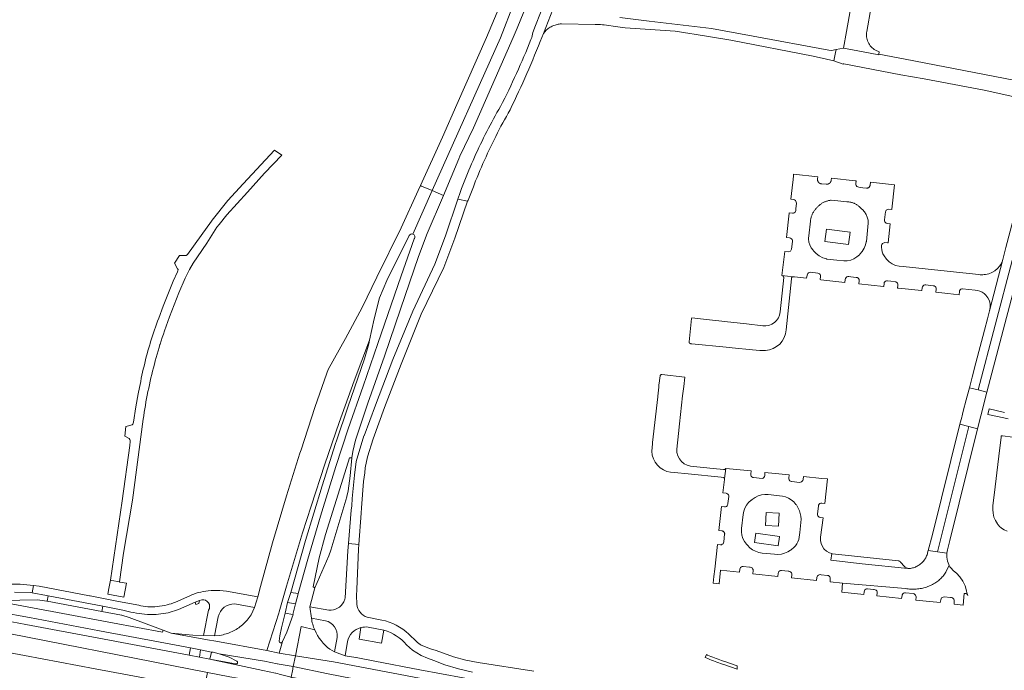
# Model space of a CAD drawing. Extents: x 152825 to 164088, y 457113 to 463005.
# Tile 129 of 256: x 156917 to 157233, y 460547 to 460756. Entities that reach past the tile are written whole.
import ezdxf

# ---------------------------------------------------------------- set-up
doc = ezdxf.new("R2010")
doc.units = 0
doc.header["$LTSCALE"] = 0.5
for name, color, linetype, lineweight in [('B-PV-VH-GESLOTENVERHARDING_ASFALT-GV', 251, 'CONTINUOUS', 18), ('B-PV-VH-GESLOTENVERHARDING_BETON-GV', 251, 'CONTINUOUS', 18), ('B-PV-VH-GESLOTENVERHARDING_KUNSTSTOF-GV', 251, 'CONTINUOUS', 18), ('B-PV-VH-HALFVERHARDING_GRASBETONSTEEN-GV', 251, 'CONTINUOUS', 18), ('B-PV-VH-HALFVERHARDING_GRAVEL-GV', 251, 'CONTINUOUS', 18), ('B-PV-VH-ONVERHARD-GV', 251, 'CONTINUOUS', 18), ('B-PV-VH-ONVERHARD_ZAND-GV', 251, 'CONTINUOUS', 18), ('B-PV-VH-OPENVERHARDING_BETONSTRAATSTEEN-GV', 251, 'CONTINUOUS', 18), ('B-PV-VH-OPENVERHARDING_STRAATBAKSTEEN-GV', 251, 'CONTINUOUS', 18)]:
    doc.layers.add(name, color=color, linetype=linetype, lineweight=lineweight)

msp = doc.modelspace()

# ---------------------------------------------------------------- linework, layer by layer
at = {"layer": 'B-PV-VH-GESLOTENVERHARDING_ASFALT-GV', "flags": 128}
for points in [[(157057.098, 460728.5), (157052.559, 460718.025), (157045.451, 460702.466), (157045.775, 460702.293), (157049.208, 460700.818), (157071.184, 460749.977), (157075.558, 460761.247), (157087.512, 460789.665), (157099.094, 460818.237), (157110.301, 460846.958), (157121.132, 460875.823), (157126.827, 460891.915), (157132.394, 460908.052), (157137.833, 460924.232), (157143.144, 460940.455), (157139.354, 460941.39), (157127.092, 460904.335), (157113.317, 460865.736), (157103.648, 460840.367), (157094.408, 460816.751), (157086.235, 460796.868), (157080.139, 460782.178), (157066.657, 460750)], [(157224.781, 460636.716), (157246.663, 460719.94), (157243.798, 460720.529), (157233.687, 460682.513), (157232.715, 460678.665), (157228.471, 460662.194), (157227.762, 460659.585), (157227.381, 460657.977), (157227.275, 460657.578), (157224.049, 460645.407), (157222.86, 460640.891), (157221.955, 460637.453)], [(157246.663, 460719.94), (157224.781, 460636.716), (157227.606, 460635.979), (157249.528, 460719.352)], [(156948.64, 460574.995), (156949.911, 460584.286), (156952.77, 460601.34), (156956.25, 460627.33), (156956.416, 460628.444), (156956.589, 460629.556), (156956.771, 460630.667), (156956.96, 460631.777), (156957.157, 460632.886), (156957.362, 460633.993), (156957.575, 460635.098), (156957.796, 460636.203), (156958.024, 460637.305), (156958.261, 460638.406), (156958.505, 460639.505), (156958.757, 460640.602), (156959.017, 460641.698), (156959.284, 460642.791), (156959.56, 460643.883), (156959.843, 460644.973), (156960.134, 460646.06), (156960.432, 460647.146), (156960.739, 460648.23), (156961.053, 460649.311), (156961.374, 460650.39), (156961.661, 460651.331), (156961.704, 460651.466), (156962.041, 460652.541), (156962.385, 460653.613), (156962.737, 460654.682), (156963.097, 460655.749), (156964.715, 460660.251), (156967.718, 460667.981), (156969.769, 460672.716), (156971.103, 460675.405), (156972.285, 460677.441), (156973.701, 460679.561), (156976.74, 460683.953), (156979.979, 460689.09), (156980.644, 460689.92), (156983.149, 460693.047), (156989.791, 460700.329), (156995.232, 460706.368), (157000.853, 460712.169), (156998.522, 460713.867), (156988.37, 460703.027), (156983.485, 460697.617), (156978.386, 460691.279), (156978.197, 460691.013), (156974.872, 460686.343), (156970.458, 460680.252), (156970.075, 460679.98), (156967.906, 460679.93), (156966.345, 460677.452), (156967.341, 460675.697), (156967.459, 460675.411), (156967.425, 460675.011), (156967.27, 460674.651), (156965.88, 460671.68), (156962.672, 460663.658), (156961.261, 460659.801), (156960.909, 460658.857), (156960.563, 460657.911), (156960.226, 460656.962), (156959.895, 460656.011), (156959.573, 460655.057), (156959.258, 460654.1), (156958.95, 460653.141), (156958.651, 460652.18), (156958.503, 460651.693), (156958.359, 460651.216), (156958.074, 460650.25), (156957.797, 460649.281), (156957.528, 460648.311), (156957.267, 460647.338), (156957.013, 460646.364), (156956.767, 460645.387), (156956.529, 460644.408), (156956.299, 460643.428), (156956.076, 460642.446), (156955.862, 460641.462), (156955.655, 460640.476), (156955.456, 460639.489), (156955.264, 460638.5), (156955.081, 460637.51), (156954.668, 460635.511), (156953.862, 460631.313), (156953.136, 460626.408), (156953.076, 460626.062), (156952.972, 460625.776), (156952.683, 460625.554), (156950.71, 460624.94), (156950.348, 460621.923), (156951.724, 460621.091), (156951.934, 460620.845), (156952.068, 460620.524), (156952.122, 460620.141), (156951.961, 460618.904), (156949.479, 460601.091), (156945.719, 460575.558), (156946.177, 460575.47)], [(157026.345, 460597.086), (157026.477, 460598.795), (157027.139, 460607.35), (157027.485, 460610.047), (157027.623, 460611.722), (157028.339, 460615.192), (157030.23, 460620.979), (157030.254, 460621.053), (157033.882, 460631.085), (157039.256, 460645.063), (157045.699, 460661.05), (157052.904, 460676.078), (157056.463, 460685.472), (157060.584, 460697.367), (157057.485, 460698.09), (157053.476, 460686.323), (157050.043, 460677.134), (157042.931, 460662.106), (157036.529, 460646.505), (157030.979, 460631.816), (157027.268, 460621.974), (157027.263, 460621.96), (157024.769, 460613.764), (157024.173, 460609.348), (157023.448, 460601.819), (157023.323, 460599.507), (157023.133, 460598.079), (157022.276, 460587.315), (157025.647, 460587.08)], [(157183.564, 460687.505), (157175.991, 460688.458), (157175.462, 460684.421), (157183.045, 460683.455)], [(157224.781, 460636.716), (157221.955, 460637.453), (157220.733, 460632.814), (157220.594, 460632.285), (157220.316, 460631.23), (157220.161, 460630.642), (157219.859, 460629.492), (157219.58, 460628.429), (157219.475, 460628.009), (157218.916, 460625.769), (157221.765, 460625.016), (157224.592, 460624.268), (157225.621, 460628.429), (157227.606, 460635.979)], [(156849.031, 460569.954), (156848.985, 460569.591), (156850.27, 460569.215), (156856.178, 460567.486), (156874.844, 460562.021), (156888.182, 460558.138), (156899.188, 460554.938), (156918.044, 460551.379), (156940.794, 460547.105), (156968.954, 460541.773), (156969.046, 460541.756), (156972.286, 460541.157), (156975.7, 460539.971), (156976.281, 460542.703), (156976.966, 460545.926), (156901.464, 460560.68), (156883.733, 460563.184), (156863.173, 460567.329), (156861.72, 460567.599), (156852.513, 460569.308)], [(157002.674, 460568.42), (157001.93, 460564.938), (157004.384, 460564.547), (157005.262, 460567.925)], [(156974.687, 460553.19), (156974.324, 460550.842), (156977.688, 460550.174), (156978.197, 460552.476)], [(157017.5, 460549.3), (157005.194, 460551.228), (157004.535, 460547.849), (157015.744, 460545.483), (157023.419, 460543.991), (157056.357, 460538.021), (157097.691, 460530.258), (157098.169, 460533.99)], [(157097.524, 460528.952), (157097.634, 460529.815), (157097.691, 460530.258), (157056.357, 460538.021), (157023.419, 460543.991), (157015.744, 460545.483), (157004.535, 460547.849), (157004.419, 460547.253), (157004.356, 460546.932), (157003.855, 460544.36), (157007.63, 460543.619), (157015.983, 460542.078), (157019.508, 460541.457), (157022.887, 460540.843), (157033.763, 460538.782), (157048.273, 460536.049), (157061.504, 460533.597), (157077.729, 460530.596), (157092.936, 460527.821), (157094.503, 460527.623), (157097.123, 460527.372), (157097.318, 460527.361)]]:
    msp.add_lwpolyline(points, close=True, dxfattribs=at)
for points in [[(157075.558, 460761.247), (157071.184, 460749.977), (157049.208, 460700.818), (157052.802, 460699.275), (157057.751, 460711), (157058.136, 460711.893), (157062.469, 460720.948), (157075.225, 460750), (157076.479, 460753.072), (157087.982, 460781.25)], [(157085.584, 460762.001), (157082.439, 460753.897), (157081.555, 460751.62), (157081.224, 460750), (157080.965, 460749.356), (157080.408, 460747.988), (157079.844, 460746.624), (157079.273, 460745.262), (157078.694, 460743.903), (157078.108, 460742.547), (157077.514, 460741.195), (157076.914, 460739.846), (157076.306, 460738.5), (157075.69, 460737.158), (157075.067, 460735.819), (157074.438, 460734.483), (157073.8, 460733.15), (157073.156, 460731.821), (157072.505, 460730.496), (157071.846, 460729.174), (157071.18, 460727.856), (157070.604, 460726.865), (157070.034, 460725.871), (157069.472, 460724.872), (157068.917, 460723.87), (157068.368, 460722.864), (157067.827, 460721.854), (157067.293, 460720.84), (157066.766, 460719.823), (157066.246, 460718.801), (157065.733, 460717.777), (157065.227, 460716.748), (157064.729, 460715.716), (157064.237, 460714.681), (157063.753, 460713.642), (157063.276, 460712.6), (157062.807, 460711.555), (157062.345, 460710.506), (157061.89, 460709.455), (157061.442, 460708.4), (157061.002, 460707.342), (157060.569, 460706.281), (157060.144, 460705.216), (157058.587, 460701.476), (157058.198, 460700.182), (157057.485, 460698.09), (157060.584, 460697.367), (157060.714, 460697.744), (157062.458, 460702.056), (157063.171, 460703.907), (157063.625, 460705.03), (157064.086, 460706.15), (157064.555, 460707.266), (157065.031, 460708.38), (157065.514, 460709.49), (157066.005, 460710.598), (157066.503, 460711.702), (157067.008, 460712.802), (157067.52, 460713.9), (157068.04, 460714.994), (157068.567, 460716.084), (157069.101, 460717.171), (157069.642, 460718.254), (157070.191, 460719.334), (157070.746, 460720.41), (157071.309, 460721.483), (157071.879, 460722.552), (157072.456, 460723.616), (157073.039, 460724.677), (157073.63, 460725.735), (157074.228, 460726.788), (157074.928, 460728.232), (157075.621, 460729.679), (157076.306, 460731.13), (157076.985, 460732.585), (157077.656, 460734.042), (157078.32, 460735.503), (157078.976, 460736.968), (157079.626, 460738.435), (157080.267, 460739.906), (157080.902, 460741.38), (157081.529, 460742.857), (157082.149, 460744.337), (157082.762, 460745.821), (157083.367, 460747.307), (157083.964, 460748.796), (157084.441, 460750), (157084.962, 460751.339), (157087.952, 460759.015)], [(157087.952, 460759.015), (157084.962, 460751.339), (157085.055, 460751.461), (157085.273, 460751.733), (157085.504, 460751.993), (157085.746, 460752.244), (157086, 460752.482), (157086.264, 460752.709), (157086.539, 460752.923), (157086.823, 460753.125), (157087.116, 460753.313), (157087.417, 460753.488), (157087.726, 460753.649), (157088.042, 460753.795), (157088.365, 460753.927), (157088.693, 460754.044), (157089.026, 460754.145), (157089.364, 460754.231), (157089.705, 460754.302), (157090.049, 460754.357), (157090.395, 460754.396), (157090.743, 460754.42), (157101.58, 460754.231), (157102.168, 460754.217), (157102.755, 460754.196), (157103.343, 460754.167), (157103.93, 460754.129), (157104.516, 460754.084), (157108.856, 460753.502), (157111.208, 460753.185), (157127.349, 460752.03), (157132.033, 460751.293), (157133.42, 460751.074), (157145.219, 460749.217), (157171.725, 460744.021), (157176.021, 460743.06), (157178.381, 460742.548), (157178.932, 460745.205), (157179.143, 460746.219), (157177.567, 460745.907), (157176.702, 460746.009), (157152.458, 460750.496), (157139.026, 460752.907), (157119.02, 460755.287), (157109.51, 460756.444)], [(157042.955, 460686.83), (157049.208, 460700.818), (157045.775, 460702.293), (157045.451, 460702.466), (157044.72, 460700.865), (157039.209, 460688.819), (157031.376, 460672.966), (157026.626, 460663.223), (157021.279, 460653.311), (157015.758, 460643.262), (157015.313, 460642.159), (157011.485, 460631.077), (157007.008, 460617.447), (157006.676, 460616.436), (157002.321, 460602.735), (156997.876, 460587.596), (156993.948, 460573.573), (156993.177, 460570.182), (156992.087, 460566.837), (156990.98, 460564.434)], [(157052.802, 460699.275), (157049.208, 460700.818), (157042.955, 460686.83)], [(157010.359, 460563.341), (157009.831, 460566.99), (157011.462, 460573.169), (157010.895, 460573.444), (157012.885, 460582.783), (157014.913, 460590.282), (157018.925, 460603.233), (157022.614, 460614.862), (157023.312, 460614.879), (157023.399, 460614.884), (157023.633, 460616.952), (157024.497, 460620.572), (157028.548, 460632.469), (157033.867, 460647.62), (157039.041, 460662.707), (157044.789, 460679.593), (157047.632, 460687.025), (157052.802, 460699.275)], [(157043.398, 460685.263), (157039.242, 460673.382), (157031.692, 460651.615), (157026.962, 460637.998), (157022.22, 460624.182), (157018.245, 460612.152), (157013.276, 460596.102), (157009.251, 460582.376), (157006.097, 460571.259), (157006.083, 460571.209), (157005.262, 460567.925), (157004.384, 460564.547), (157004.469, 460564.534), (157002.446, 460558.846), (157001.11, 460555.893), (157000.012, 460552.113), (157005.203, 460551.278), (157007.035, 460560.678), (157011.426, 460559.574)], [(157030.53, 460659.546), (157032.241, 460666.35), (157034.567, 460671.879), (157041.838, 460686.378)], [(156980.941, 460557.822), (156979.201, 460557.723), (156975.635, 460557.826), (156972.195, 460557.926), (156965.277, 460558.522), (156976.95, 460556.45), (156979.568, 460555.988), (156995.984, 460552.962), (156999.886, 460565.006), (157000, 460565.403), (157002.358, 460573.625), (157004.906, 460582.222), (157007.53, 460590.796), (157010.229, 460599.347), (157014.685, 460612.863), (157019.32, 460626.318), (157024.135, 460639.71), (157029.032, 460652.781), (157030.53, 460659.546)], [(157028.77, 460651.597), (157029.032, 460652.781), (157024.135, 460639.71), (157019.32, 460626.318), (157014.685, 460612.863), (157010.229, 460599.347), (157007.53, 460590.796), (157004.906, 460582.222), (157002.358, 460573.625), (157000, 460565.403), (156999.886, 460565.006), (156995.984, 460552.962), (157000, 460552.115), (157000.012, 460552.113), (157001.11, 460555.893), (157000.996, 460555.64)], [(156999.988, 460555.945), (157000.231, 460557.677), (157000.739, 460560.295), (157001.93, 460564.938), (157002.674, 460568.42), (157003.692, 460571.658), (157008.439, 460588.286), (157013.766, 460605.922), (157018.14, 460619.503), (157018.406, 460620.365), (157022.021, 460631.204), (157027.437, 460646.774), (157028.77, 460651.597)], [(157024.987, 460567.855), (157024.895, 460570.622), (157024.981, 460572.615), (157025.539, 460585.526), (157025.647, 460587.08), (157022.276, 460587.315), (157022.089, 460584.959), (157021.228, 460569.85)], [(156914.872, 460571.747), (156920.03, 460571.576), (156920.557, 460571.479), (156920.959, 460573.837), (156916.709, 460574.287), (156912.017, 460574.291)], [(156922.757, 460573.647), (156920.959, 460573.837), (156920.557, 460571.479), (156925.141, 460570.635), (156925.668, 460570.598), (156943.287, 460567.177), (156949.695, 460565.924)], [(156954.82, 460567.522), (156948.362, 460568.747), (156939.153, 460570.525), (156939.044, 460570.546), (156922.757, 460573.647)], [(156985.688, 460567.931), (156992.087, 460566.837), (156993.177, 460570.182), (156983.018, 460572.069), (156981.966, 460572.184), (156980.91, 460572.247)], [(156910.098, 460565.315), (156919.682, 460563.587), (156942.25, 460559.275), (156971.419, 460553.785), (156974.687, 460553.19), (156978.197, 460552.476), (156978.747, 460552.399), (156980.667, 460551.893), (156995.307, 460549.528), (156999.331, 460548.679), (156999.425, 460548.662), (157000, 460548.571), (157004.535, 460547.849), (157005.194, 460551.228), (157005.203, 460551.278), (157000.012, 460552.113), (157000, 460552.115), (156995.984, 460552.962), (156979.568, 460555.988), (156976.95, 460556.45), (156965.277, 460558.522), (156962.665, 460559.494), (156962.469, 460558.833), (156946.41, 460561.882), (156930.38, 460564.894), (156910.88, 460568.527)], [(156960.449, 460564.587), (156964.243, 460565.124), (156967.621, 460566.146), (156972.936, 460568.504), (156974.358, 460569.023), (156975.108, 460569.292)], [(156971.223, 460570.587), (156966.604, 460568.495)], [(156977.286, 460565.906), (156975.635, 460557.826), (156979.201, 460557.723), (156980.398, 460563.799)], [(157015.979, 460565.943), (157009.831, 460566.99), (157010.359, 460563.341), (157014.902, 460562.552)], [(156901.464, 460560.68), (156976.966, 460545.926), (156984.16, 460544.52), (156989.09, 460543.69), (156993.547, 460542.94), (156997.665, 460542.246), (156998.786, 460542.058), (156999.943, 460541.863), (157000, 460541.851), (157003.237, 460541.189), (157003.855, 460544.36), (157000, 460545.41), (156999.491, 460545.549), (156998.918, 460545.705), (156998.753, 460545.735), (156994.727, 460546.584), (156977.688, 460550.174), (156974.324, 460550.842), (156971.002, 460551.444), (156941.987, 460556.97), (156918.539, 460561.318), (156909.416, 460563.074)], [(157032.993, 460562.724), (157028.308, 460563.667)], [(157011.426, 460559.574), (157007.035, 460560.678), (157005.203, 460551.278), (157005.194, 460551.228), (157017.5, 460549.3), (157098.169, 460533.99), (157098.459, 460536.254), (157094.127, 460537.614), (157072.142, 460541.76), (157059.183, 460544.192), (157045.201, 460546.708), (157030.794, 460549.493), (157024.718, 460550.686), (157024.659, 460550.696), (157021.205, 460551.304), (157017.815, 460552.594), (157016.321, 460553.359)], [(157028.66, 460560.468), (157033.632, 460559.486), (157033.676, 460559.477)], [(157044.139, 460555.835), (157041.651, 460558.234)], [(157018.652, 460557.138), (157017.815, 460552.594), (157021.205, 460551.304), (157021.954, 460555.852)], [(156985.941, 460548.648), (156977.688, 460550.174), (156994.727, 460546.584), (156998.753, 460545.735), (156998.918, 460545.705), (156999.491, 460545.549), (157000, 460545.41), (157003.855, 460544.36), (157004.356, 460546.932), (157004.419, 460547.253), (157004.535, 460547.849), (157000, 460548.571), (156999.425, 460548.662), (156999.331, 460548.679), (156995.307, 460549.528), (156980.667, 460551.893)], [(156980.667, 460551.893), (156983.959, 460550.824), (156986.386, 460549.592)], [(157040.894, 460554.779), (157042.851, 460553.054), (157045.698, 460551.374), (157047.652, 460550.52), (157049.714, 460549.738), (157053.306, 460548.406), (157057.658, 460547.039), (157062.11, 460546.047)], [(157081.868, 460546.327), (157063.986, 460549.126), (157059.967, 460549.858), (157056.029, 460550.946), (157050.515, 460552.955), (157048.68, 460553.538), (157045.7, 460554.709)]]:
    msp.add_lwpolyline(points, dxfattribs=at)
at = {"layer": 'B-PV-VH-GESLOTENVERHARDING_ASFALT-GV'}
for points in [[(157041.838, 460686.378, -0.3510568), (157042.955, 460686.83)], [(157042.955, 460686.83, -0.5499369), (157043.398, 460685.263)], [(156973.963, 460571.569, 0.0386873), (156971.223, 460570.587)], [(156977.182, 460572.189, 0.0415811), (156973.963, 460571.569)], [(156980.91, 460572.247, 0.0295076), (156977.182, 460572.189)], [(156957.78, 460567.052, -0.0445444), (156954.82, 460567.522)], [(156963.969, 460567.651, -0.0335514), (156960.721, 460567.11)], [(156966.604, 460568.495, -0.0364603), (156963.969, 460567.651)], [(156975.108, 460569.292, -0.6363609), (156977.286, 460565.906)], [(156980.398, 460563.799, -0.3762786), (156985.688, 460567.931)], [(157020.767, 460568.585, -0.2992094), (157015.979, 460565.943)], [(157021.228, 460569.85, -0.0677085), (157020.767, 460568.585)], [(157028.308, 460563.667, -0.2933303), (157024.987, 460567.855)], [(156949.695, 460565.924, 0.0375234), (156956.706, 460564.683)], [(156956.706, 460564.683, 0.0454225), (156960.449, 460564.587)], [(156960.721, 460567.11, -0.0414865), (156957.78, 460567.052)], [(156990.98, 460564.434, -0.0690523), (156988.151, 460561.209)], [(156988.151, 460561.209, -0.0700866), (156984.853, 460559.072)], [(157011.426, 460559.574, -0.0645194), (157010.359, 460563.341)], [(157014.902, 460562.552, -0.3776556), (157018.652, 460557.138)], [(157041.651, 460558.234, 0.1510657), (157032.993, 460562.724)], [(156984.853, 460559.072, -0.0665305), (156980.941, 460557.822)], [(157016.321, 460553.359, -0.1318996), (157011.426, 460559.574)], [(157021.954, 460555.852, -0.282844), (157026.295, 460560.346)], [(157026.295, 460560.346, -0.099894), (157028.66, 460560.468)], [(157033.676, 460559.477, -0.1558163), (157040.894, 460554.779)], [(157000.996, 460555.64, -0.7463585), (156999.988, 460555.945)], [(157045.7, 460554.709, -0.0840265), (157044.139, 460555.835)], [(156986.386, 460549.592, -0.9180528), (156985.941, 460548.648)]]:
    msp.add_lwpolyline(points, format="xyb", dxfattribs=at)
at = {"layer": 'B-PV-VH-GESLOTENVERHARDING_BETON-GV', "flags": 128}
for points in [[(157021.741, 460602.401), (157021.761, 460602.468), (157022.171, 460604.308), (157022.799, 460609.128), (157023.399, 460614.884), (157023.312, 460614.879), (157022.614, 460614.862), (157018.925, 460603.233), (157014.913, 460590.282), (157012.885, 460582.783), (157010.895, 460573.444), (157011.462, 460573.169), (157015.93, 460583.416), (157016.591, 460585.222)], [(156925.332, 460568.844), (156925.257, 460568.858), (156922.303, 460569.221), (156910.913, 460569.074), (156910.895, 460569.074), (156910.88, 460568.527), (156930.38, 460564.894), (156946.41, 460561.882), (156962.469, 460558.833), (156962.665, 460559.494), (156951.7, 460563.576), (156949.353, 460564.314), (156949.299, 460564.331), (156943.01, 460565.515)]]:
    msp.add_lwpolyline(points, close=True, dxfattribs=at)
at = {"layer": 'B-PV-VH-GESLOTENVERHARDING_KUNSTSTOF-GV', "flags": 128}
msp.add_lwpolyline([(157160.909, 460589.64), (157153.238, 460590.651), (157152.83, 460587.681), (157160.499, 460586.645), (157160.89, 460589.524)], close=True, dxfattribs=at)
at = {"layer": 'B-PV-VH-HALFVERHARDING_GRASBETONSTEEN-GV', "flags": 128}
msp.add_lwpolyline([(156974.114, 460568.028), (156974.358, 460569.023), (156972.936, 460568.504), (156973.222, 460567.736)], close=True, dxfattribs=at)
msp.add_lwpolyline([(157026.295, 460560.346), (157025.672, 460556.587), (157032.851, 460555.375), (157033.632, 460559.486), (157028.66, 460560.468)], dxfattribs=at)
at = {"layer": 'B-PV-VH-HALFVERHARDING_GRASBETONSTEEN-GV'}
msp.add_lwpolyline([(157028.66, 460560.468, 0.099894), (157026.295, 460560.346)], format="xyb", dxfattribs=at)
at = {"layer": 'B-PV-VH-HALFVERHARDING_GRAVEL-GV', "flags": 128}
msp.add_lwpolyline([(157233.217, 460629.505), (157228.331, 460630.617), (157227.856, 460628.803), (157233.043, 460627.718), (157234.434, 460627.443)], dxfattribs=at)
at = {"layer": 'B-PV-VH-ONVERHARD-GV', "flags": 128}
msp.add_lwpolyline([(157137.388, 460551.672), (157136.97, 460550.764), (157137.302, 460550.611), (157137.874, 460550.357), (157138.45, 460550.11), (157139.028, 460549.871), (157139.609, 460549.639), (157140.194, 460549.414), (157140.781, 460549.197), (157141.371, 460548.987), (157141.964, 460548.785), (157142.559, 460548.591), (157142.98, 460548.458), (157147.226, 460546.998), (157147.321, 460548.022), (157143.293, 460549.408), (157142.865, 460549.543), (157142.28, 460549.734), (157141.7, 460549.931), (157141.122, 460550.137), (157140.547, 460550.35), (157139.974, 460550.57), (157139.404, 460550.797), (157138.838, 460551.032), (157138.274, 460551.274), (157137.714, 460551.522)], close=True, dxfattribs=at)
at = {"layer": 'B-PV-VH-ONVERHARD_ZAND-GV', "flags": 128}
msp.add_lwpolyline([(157160.803, 460597.116), (157156.588, 460597.353), (157156.353, 460593.183), (157160.569, 460592.946)], close=True, dxfattribs=at)
at = {"layer": 'B-PV-VH-OPENVERHARDING_BETONSTRAATSTEEN-GV', "flags": 128}
for points in [[(157161.661, 460673.514), (157165.294, 460673.148), (157165.714, 460673.101), (157169.612, 460672.665), (157169.752, 460673.641), (157169.836, 460673.945), (157170.008, 460674.21), (157170.253, 460674.409), (157170.547, 460674.525), (157170.862, 460674.546), (157173.182, 460674.285), (157173.493, 460674.212), (157173.763, 460674.042), (157173.961, 460673.792), (157174.067, 460673.491), (157174.069, 460673.172), (157173.979, 460672.185), (157174.127, 460672.169), (157181.945, 460671.31), (157182.048, 460672.284), (157182.136, 460672.59), (157182.313, 460672.854), (157182.561, 460673.053), (157182.858, 460673.167), (157183.176, 460673.185), (157183.837, 460673.13), (157185.559, 460672.93), (157185.574, 460672.929), (157185.664, 460672.92), (157185.753, 460672.903), (157185.84, 460672.878), (157185.925, 460672.846), (157186.006, 460672.806), (157186.084, 460672.76), (157186.157, 460672.706), (157186.225, 460672.647), (157186.288, 460672.581), (157186.345, 460672.511), (157186.395, 460672.435), (157186.438, 460672.356), (157186.475, 460672.273), (157186.503, 460672.187), (157186.524, 460672.099), (157186.538, 460672.009), (157186.543, 460671.919), (157186.54, 460671.828), (157186.434, 460670.825), (157186.433, 460670.817), (157194.297, 460669.953), (157194.418, 460669.94), (157194.514, 460670.915), (157194.59, 460671.221), (157194.759, 460671.488), (157195.004, 460671.687), (157195.299, 460671.798), (157195.615, 460671.81), (157196.738, 460671.673), (157198.033, 460671.522), (157198.332, 460671.441), (157198.593, 460671.273), (157198.789, 460671.033), (157198.903, 460670.744), (157198.923, 460670.435), (157198.836, 460669.454), (157199.138, 460669.422), (157206.542, 460668.684), (157206.698, 460668.667), (157206.813, 460669.536), (157206.871, 460669.862), (157207.034, 460670.15), (157207.282, 460670.369), (157207.588, 460670.493), (157207.919, 460670.51), (157210.351, 460670.235), (157210.654, 460670.16), (157210.92, 460669.996), (157211.122, 460669.758), (157211.24, 460669.469), (157211.264, 460669.157), (157211.19, 460668.186), (157214.994, 460667.779), (157218.629, 460667.308), (157218.752, 460668.343), (157218.822, 460668.635), (157218.977, 460668.892), (157219.202, 460669.092), (157219.343, 460669.155), (157219.476, 460669.214), (157219.775, 460669.249), (157223.826, 460668.845), (157224.604, 460668.727), (157225.355, 460668.494), (157226.062, 460668.151), (157226.71, 460667.706), (157227.284, 460667.169), (157227.918, 460666.312), (157228.367, 460665.346), (157228.614, 460664.309), (157228.649, 460663.244), (157228.471, 460662.194), (157232.715, 460678.665), (157232.591, 460678.252), (157232.416, 460677.815), (157232.209, 460677.393), (157231.971, 460676.987), (157231.703, 460676.6), (157230.984, 460675.762), (157230.132, 460675.064), (157229.182, 460674.506), (157228.158, 460674.102), (157227.083, 460673.862), (157226.67, 460673.798), (157226.254, 460673.762), (157225.836, 460673.754), (157225.419, 460673.775), (157225.004, 460673.823), (157223.9, 460673.969), (157200.602, 460676.433), (157199.394, 460676.532), (157198.217, 460676.772), (157197.109, 460677.233), (157196.111, 460677.899), (157195.258, 460678.744), (157194.535, 460679.806), (157194.131, 460680.53), (157193.903, 460681.173), (157193.758, 460681.839), (157193.699, 460682.519), (157193.727, 460683.2), (157193.802, 460683.501), (157193.968, 460683.764), (157194.208, 460683.96), (157194.498, 460684.071), (157194.807, 460684.085), (157195.579, 460684.001), (157195.791, 460683.978), (157196.494, 460690.148), (157195.533, 460690.283), (157195.225, 460690.367), (157194.959, 460690.542), (157194.76, 460690.792), (157194.649, 460691.091), (157194.637, 460691.41), (157194.951, 460693.953), (157195.027, 460694.243), (157195.194, 460694.493), (157195.434, 460694.674), (157195.719, 460694.766), (157196.031, 460694.814), (157196.984, 460694.717), (157196.997, 460694.842), (157197.832, 460702.625), (157190.137, 460703.487), (157189.998, 460702.517), (157189.989, 460702.452), (157189.97, 460702.364), (157189.943, 460702.278), (157189.908, 460702.196), (157189.866, 460702.116), (157189.818, 460702.041), (157189.763, 460701.97), (157189.701, 460701.905), (157189.635, 460701.845), (157189.563, 460701.791), (157189.486, 460701.744), (157189.406, 460701.704), (157189.323, 460701.671), (157189.236, 460701.646), (157189.148, 460701.629), (157189.059, 460701.619), (157188.97, 460701.617), (157188.88, 460701.624), (157187.641, 460701.754), (157186.402, 460701.883), (157186.048, 460701.992), (157185.775, 460702.158), (157185.57, 460702.403), (157185.453, 460702.7), (157185.437, 460703.02), (157185.53, 460703.966), (157185.531, 460703.976), (157185.237, 460704.006), (157177.603, 460704.79), (157177.522, 460704.185), (157177.519, 460704.159), (157177.516, 460704.134), (157177.512, 460704.108), (157177.507, 460704.083), (157177.503, 460704.057), (157177.497, 460704.032), (157177.492, 460704.007), (157177.486, 460703.982), (157177.479, 460703.957), (157177.472, 460703.932), (157177.465, 460703.907), (157177.457, 460703.883), (157177.449, 460703.858), (157177.44, 460703.834), (157177.431, 460703.81), (157177.422, 460703.786), (157177.411, 460703.762), (157177.401, 460703.738), (157177.39, 460703.714), (157177.379, 460703.691), (157177.368, 460703.668), (157177.356, 460703.645), (157177.343, 460703.623), (157177.331, 460703.6), (157177.317, 460703.578), (157177.304, 460703.556), (157177.29, 460703.534), (157177.276, 460703.513), (157177.261, 460703.491), (157177.246, 460703.47), (157177.231, 460703.45), (157177.215, 460703.429), (157177.199, 460703.409), (157177.182, 460703.389), (157177.166, 460703.369), (157177.148, 460703.35), (157177.131, 460703.331), (157177.113, 460703.312), (157177.095, 460703.294), (157177.077, 460703.276), (157177.058, 460703.258), (157177.039, 460703.241), (157177.019, 460703.223), (157177, 460703.207), (157176.98, 460703.19), (157176.959, 460703.174), (157176.939, 460703.159), (157176.918, 460703.143), (157176.897, 460703.128), (157176.876, 460703.114), (157176.854, 460703.099), (157176.833, 460703.085), (157176.811, 460703.072), (157176.788, 460703.059), (157176.766, 460703.046), (157176.743, 460703.034), (157176.72, 460703.022), (157176.697, 460703.01), (157176.674, 460702.999), (157176.65, 460702.989), (157176.627, 460702.978), (157176.603, 460702.968), (157176.579, 460702.959), (157176.554, 460702.95), (157176.53, 460702.941), (157176.506, 460702.933), (157176.481, 460702.925), (157176.456, 460702.918), (157176.431, 460702.911), (157176.406, 460702.905), (157176.398, 460702.903), (157176.381, 460702.899), (157176.356, 460702.893), (157176.331, 460702.888), (157176.305, 460702.883), (157176.28, 460702.879), (157176.254, 460702.875), (157176.229, 460702.872), (157176.203, 460702.869), (157176.177, 460702.866), (157176.152, 460702.864), (157176.126, 460702.863), (157176.1, 460702.861), (157176.074, 460702.861), (157176.048, 460702.861), (157176.023, 460702.861), (157175.997, 460702.861), (157175.971, 460702.863), (157175.945, 460702.864), (157174.487, 460702.959), (157174.461, 460702.961), (157174.435, 460702.963), (157174.409, 460702.966), (157174.384, 460702.969), (157174.358, 460702.973), (157174.332, 460702.977), (157174.307, 460702.982), (157174.281, 460702.987), (157174.256, 460702.992), (157174.23, 460702.998), (157174.205, 460703.005), (157174.18, 460703.012), (157174.155, 460703.019), (157174.13, 460703.027), (157174.106, 460703.035), (157174.081, 460703.043), (157174.057, 460703.052), (157174.032, 460703.062), (157174.008, 460703.071), (157173.985, 460703.082), (157173.961, 460703.092), (157173.937, 460703.104), (157173.914, 460703.115), (157173.891, 460703.127), (157173.868, 460703.139), (157173.845, 460703.152), (157173.823, 460703.165), (157173.801, 460703.178), (157173.779, 460703.192), (157173.757, 460703.207), (157173.735, 460703.221), (157173.714, 460703.236), (157173.693, 460703.251), (157173.672, 460703.267), (157173.652, 460703.283), (157173.632, 460703.3), (157173.612, 460703.316), (157173.593, 460703.334), (157173.573, 460703.351), (157173.554, 460703.369), (157173.536, 460703.387), (157173.517, 460703.405), (157173.499, 460703.424), (157173.482, 460703.443), (157173.464, 460703.462), (157173.447, 460703.482), (157173.431, 460703.502), (157173.414, 460703.522), (157173.398, 460703.543), (157173.383, 460703.564), (157173.368, 460703.585), (157173.353, 460703.606), (157173.338, 460703.628), (157173.324, 460703.65), (157173.31, 460703.672), (157173.297, 460703.694), (157173.284, 460703.717), (157173.272, 460703.739), (157173.26, 460703.762), (157173.248, 460703.786), (157173.236, 460703.809), (157173.226, 460703.832), (157173.215, 460703.856), (157173.205, 460703.88), (157173.195, 460703.904), (157173.186, 460703.929), (157173.177, 460703.953), (157173.169, 460703.978), (157173.161, 460704.002), (157173.153, 460704.027), (157173.146, 460704.052), (157173.14, 460704.077), (157173.133, 460704.103), (157173.128, 460704.128), (157173.122, 460704.153), (157173.117, 460704.179), (157173.113, 460704.205), (157173.109, 460704.23), (157173.105, 460704.256), (157173.102, 460704.282), (157173.1, 460704.308), (157173.099, 460704.32), (157173.097, 460704.334), (157173.096, 460704.359), (157173.094, 460704.385), (157173.093, 460704.411), (157173.093, 460704.438), (157173.093, 460704.464), (157173.094, 460704.489), (157173.095, 460704.515), (157173.096, 460704.541), (157173.098, 460704.567), (157173.1, 460704.593), (157173.103, 460704.619), (157173.165, 460705.231), (157173.166, 460705.243), (157165.39, 460706.059), (157165.357, 460705.548), (157165.23, 460704.389), (157164.964, 460701.673), (157164.558, 460698.058), (157165.436, 460697.935), (157165.736, 460697.839), (157165.994, 460697.659), (157166.187, 460697.41), (157166.297, 460697.115), (157166.315, 460696.8), (157166.171, 460694.952), (157166.096, 460694.417), (157166.037, 460694.113), (157165.879, 460693.845), (157165.642, 460693.646), (157165.351, 460693.536), (157165.041, 460693.529), (157164.042, 460693.642), (157164.032, 460693.551), (157163.154, 460685.725), (157164.129, 460685.619), (157164.455, 460685.508), (157164.709, 460685.32), (157164.911, 460685.073), (157165.022, 460684.773), (157165.032, 460684.454), (157164.76, 460681.967), (157164.378, 460681.296), (157163.658, 460681.08), (157162.646, 460681.198)], [(157176.11, 460678.819), (157175.964, 460678.843), (157174.776, 460679.239), (157173.667, 460679.822), (157172.666, 460680.574), (157171.799, 460681.478), (157171.66, 460681.629), (157171.081, 460682.44), (157170.645, 460683.336), (157170.361, 460684.291), (157170.24, 460685.281), (157170.251, 460685.548), (157170.283, 460686.276), (157170.825, 460691.012), (157170.845, 460691.179), (157170.88, 460691.417), (157170.924, 460691.653), (157170.975, 460691.888), (157171.034, 460692.121), (157171.1, 460692.352), (157171.174, 460692.581), (157171.256, 460692.807), (157171.345, 460693.03), (157171.442, 460693.25), (157171.546, 460693.466), (157171.657, 460693.679), (157171.775, 460693.889), (157171.9, 460694.094), (157172.032, 460694.295), (157172.17, 460694.491), (157172.315, 460694.683), (157172.466, 460694.87), (157172.623, 460695.052), (157172.786, 460695.228), (157172.955, 460695.399), (157173.13, 460695.564), (157173.31, 460695.723), (157173.462, 460695.876), (157173.629, 460696.033), (157173.801, 460696.183), (157173.978, 460696.328), (157174.16, 460696.466), (157174.347, 460696.598), (157174.538, 460696.724), (157174.734, 460696.842), (157174.934, 460696.954), (157175.137, 460697.059), (157175.344, 460697.156), (157175.554, 460697.246), (157175.768, 460697.329), (157175.984, 460697.404), (157176.202, 460697.472), (157176.423, 460697.532), (157176.646, 460697.584), (157176.87, 460697.628), (157177.096, 460697.665), (157177.323, 460697.693), (157177.551, 460697.714), (157178.687, 460697.674), (157182.54, 460697.249), (157183.157, 460697.156), (157183.478, 460697.108), (157183.626, 460697.085), (157183.835, 460697.046), (157184.044, 460696.999), (157184.25, 460696.944), (157184.454, 460696.882), (157184.656, 460696.812), (157184.855, 460696.734), (157185.051, 460696.65), (157185.244, 460696.557), (157185.433, 460696.458), (157185.618, 460696.352), (157185.799, 460696.238), (157185.976, 460696.118), (157186.148, 460695.992), (157186.315, 460695.859), (157186.546, 460695.683), (157186.769, 460695.498), (157186.986, 460695.304), (157187.194, 460695.102), (157187.395, 460694.892), (157187.534, 460694.748), (157188.193, 460694.012), (157188.723, 460693.181), (157189.113, 460692.274), (157189.351, 460691.316), (157189.43, 460690.332), (157189.427, 460690.299), (157188.955, 460685.655), (157188.823, 460684.491), (157188.772, 460684.297), (157188.526, 460683.359), (157188.07, 460682.28), (157187.464, 460681.278), (157186.722, 460680.373), (157186.564, 460680.203), (157185.736, 460679.472), (157184.797, 460678.891), (157183.773, 460678.476), (157182.694, 460678.239), (157181.956, 460678.204), (157181.591, 460678.187), (157179.285, 460678.426), (157177.201, 460678.642)], [(157165.294, 460673.148), (157161.661, 460673.514), (157161.661, 460673.511), (157161.932, 460673.415), (157162.096, 460673.304), (157162.182, 460673.139), (157162.229, 460673.002), (157162.231, 460672.858), (157161.072, 460661.797), (157160.912, 460660.79), (157160.516, 460659.888), (157159.954, 460659.08), (157159.246, 460658.396), (157158.42, 460657.86), (157157.506, 460657.495), (157156.538, 460657.312), (157155.554, 460657.32), (157150.309, 460657.973), (157147.232, 460658.3), (157144.178, 460658.627), (157141.322, 460658.933), (157138.344, 460659.252), (157135.441, 460659.562), (157132.643, 460659.862), (157132.631, 460659.753), (157131.822, 460652.182), (157131.812, 460652.08), (157131.816, 460652.068), (157131.821, 460652.056), (157131.826, 460652.044), (157131.831, 460652.032), (157131.837, 460652.019), (157131.842, 460652.008), (157131.848, 460651.996), (157131.854, 460651.984), (157131.86, 460651.972), (157131.867, 460651.961), (157131.873, 460651.949), (157131.88, 460651.938), (157131.887, 460651.927), (157131.894, 460651.916), (157131.902, 460651.905), (157131.91, 460651.894), (157131.917, 460651.883), (157131.925, 460651.872), (157131.933, 460651.862), (157131.942, 460651.852), (157131.95, 460651.842), (157131.959, 460651.832), (157131.968, 460651.822), (157131.977, 460651.812), (157131.986, 460651.803), (157131.996, 460651.793), (157132.005, 460651.784), (157132.015, 460651.775), (157132.025, 460651.766), (157132.035, 460651.758), (157132.045, 460651.749), (157132.055, 460651.741), (157132.066, 460651.733), (157132.076, 460651.725), (157132.087, 460651.717), (157132.098, 460651.71), (157132.109, 460651.702), (157132.12, 460651.695), (157132.131, 460651.688), (157132.143, 460651.681), (157132.154, 460651.675), (157132.166, 460651.668), (157132.177, 460651.662), (157132.189, 460651.656), (157132.201, 460651.65), (157132.213, 460651.645), (157132.225, 460651.639), (157132.238, 460651.634), (157132.244, 460651.632), (157132.25, 460651.63), (157132.262, 460651.625), (157132.275, 460651.62), (157132.287, 460651.616), (157132.3, 460651.612), (157132.312, 460651.608), (157132.325, 460651.605), (157132.338, 460651.601), (157132.351, 460651.598), (157132.364, 460651.595), (157132.377, 460651.593), (157132.39, 460651.59), (157132.403, 460651.588), (157132.416, 460651.586), (157132.429, 460651.584), (157132.442, 460651.582), (157132.455, 460651.581), (157132.468, 460651.58), (157132.482, 460651.579), (157132.495, 460651.578), (157132.508, 460651.578), (157132.521, 460651.578), (157132.535, 460651.578), (157132.548, 460651.578), (157132.561, 460651.579), (157132.574, 460651.58), (157132.587, 460651.581), (157132.601, 460651.582), (157132.614, 460651.583), (157132.627, 460651.585), (157132.64, 460651.587), (157132.653, 460651.589), (157132.666, 460651.591), (157132.679, 460651.594), (157143.697, 460650.501), (157143.691, 460650.459), (157145.623, 460650.243), (157152.17, 460649.66), (157154.567, 460649.446), (157155.078, 460649.396), (157156.363, 460649.376), (157157.633, 460649.583), (157158.845, 460650.013), (157159.962, 460650.65), (157160.948, 460651.476), (157161.772, 460652.463), (157162.408, 460653.581), (157162.835, 460654.794), (157163.042, 460656.073), (157164.742, 460672.415), (157164.789, 460672.724), (157164.821, 460672.868), (157164.897, 460672.993), (157165.01, 460673.088), (157165.147, 460673.141)], [(157143.188, 460608.231), (157143.634, 460611.514), (157143.562, 460611.348), (157143.437, 460611.219), (157143.277, 460611.14), (157143.098, 460611.121), (157142.92, 460611.136), (157139.518, 460611.483), (157132.259, 460612.245), (157131.197, 460612.523), (157130.217, 460613.018), (157129.365, 460613.71), (157128.678, 460614.566), (157128.187, 460615.548), (157127.914, 460616.612), (157127.873, 460617.709), (157128.414, 460622.765), (157128.748, 460625.806), (157129.085, 460628.87), (157129.413, 460631.852), (157129.741, 460634.835), (157130.076, 460637.882), (157130.397, 460640.805), (157123.014, 460641.656), (157122.87, 460641.661), (157122.732, 460641.618), (157122.616, 460641.533), (157122.534, 460641.414), (157122.496, 460641.276), (157122.303, 460639.783), (157122.285, 460639.629), (157122.133, 460638.295), (157122.052, 460637.585), (157121.739, 460634.761), (157121.741, 460634.751), (157121.715, 460634.538), (157120.063, 460619.805), (157120.056, 460619.619), (157120.037, 460619.446), (157119.897, 460618.242), (157119.834, 460617.018), (157119.984, 460615.802), (157120.342, 460614.63), (157120.896, 460613.537), (157121.631, 460612.557), (157122.525, 460611.718), (157123.55, 460611.047), (157124.675, 460610.562), (157125.867, 460610.28), (157127.091, 460610.208), (157131.504, 460609.742), (157142.136, 460608.659), (157142.783, 460608.603), (157142.925, 460608.566), (157143.049, 460608.485), (157143.139, 460608.369)], [(157211.689, 460584.654), (157221.765, 460625.016), (157218.916, 460625.769), (157210.058, 460590.265), (157208.716, 460585.071)], [(157221.765, 460625.016), (157211.689, 460584.654), (157214.69, 460584.234), (157214.952, 460585.326), (157215.712, 460588.342), (157224.592, 460624.268)], [(157143.634, 460611.514), (157143.188, 460608.231), (157143.19, 460608.083), (157143.18, 460608.003), (157143.179, 460607.995), (157142.687, 460603.695), (157143.683, 460603.587), (157143.985, 460603.451), (157144.244, 460603.278), (157144.438, 460603.034), (157144.547, 460602.741), (157144.562, 460602.43), (157144.298, 460600.186), (157144.283, 460600.04), (157144.207, 460599.746), (157144.048, 460599.487), (157143.819, 460599.286), (157143.542, 460599.162), (157143.24, 460599.124), (157142.205, 460599.215), (157141.377, 460591.51), (157142.366, 460591.407), (157142.429, 460591.399), (157142.516, 460591.382), (157142.6, 460591.357), (157142.683, 460591.324), (157142.761, 460591.284), (157142.836, 460591.237), (157142.907, 460591.183), (157142.972, 460591.124), (157143.031, 460591.058), (157143.085, 460590.988), (157143.131, 460590.913), (157143.171, 460590.834), (157143.204, 460590.752), (157143.229, 460590.667), (157143.246, 460590.58), (157143.255, 460590.492), (157143.257, 460590.404), (157143.25, 460590.316), (157142.981, 460587.873), (157142.904, 460587.568), (157142.735, 460587.303), (157142.493, 460587.102), (157142.201, 460586.987), (157141.887, 460586.968), (157140.897, 460587.04), (157140.043, 460579.072), (157139.79, 460576.72), (157139.567, 460574.635), (157141.446, 460574.404), (157141.892, 460578.754), (157143.948, 460578.536), (157147.98, 460578.109), (157148.132, 460579.102), (157148.211, 460579.407), (157148.382, 460579.671), (157148.628, 460579.867), (157148.923, 460579.977), (157149.237, 460579.988), (157151.255, 460579.768), (157151.477, 460579.744), (157151.781, 460579.675), (157152.049, 460579.513), (157152.252, 460579.275), (157152.369, 460578.985), (157152.389, 460578.673), (157152.3, 460577.654), (157160.354, 460576.81), (157160.449, 460577.793), (157160.532, 460578.092), (157160.703, 460578.351), (157160.946, 460578.545), (157161.237, 460578.654), (157161.547, 460578.668), (157163.7, 460578.451), (157163.933, 460578.427), (157164.238, 460578.351), (157164.504, 460578.183), (157164.704, 460577.94), (157164.817, 460577.647), (157164.832, 460577.333), (157164.734, 460576.35), (157172.806, 460575.505), (157172.901, 460576.468), (157172.986, 460576.765), (157173.155, 460577.024), (157173.394, 460577.22), (157173.681, 460577.335), (157173.989, 460577.36), (157174.242, 460577.336), (157176.33, 460577.116), (157176.632, 460577.038), (157176.895, 460576.872), (157177.094, 460576.632), (157177.21, 460576.343), (157177.23, 460576.032), (157177.151, 460575.05), (157181.191, 460574.629), (157201.415, 460572.899), (157201.834, 460572.829), (157202.256, 460572.772), (157202.681, 460572.728), (157203.108, 460572.697), (157203.535, 460572.68), (157203.964, 460572.676), (157204.393, 460572.685), (157204.821, 460572.708), (157205.248, 460572.744), (157205.673, 460572.793), (157206.096, 460572.855), (157206.516, 460572.931), (157206.933, 460573.019), (157207.345, 460573.12), (157207.753, 460573.234), (157208.156, 460573.361), (157208.553, 460573.5), (157208.944, 460573.651), (157209.328, 460573.814), (157209.705, 460573.989), (157210.073, 460574.176), (157210.433, 460574.373), (157210.785, 460574.582), (157211.126, 460574.801), (157211.458, 460575.031), (157211.78, 460575.271), (157212.091, 460575.52), (157212.39, 460575.779), (157212.678, 460576.047), (157212.954, 460576.323), (157213.218, 460576.608), (157213.468, 460576.901), (157213.706, 460577.201), (157213.93, 460577.508), (157214.14, 460577.822), (157214.336, 460578.142), (157214.518, 460578.468), (157215.459, 460580.33), (157215.312, 460580.568), (157214.871, 460581.738), (157214.66, 460582.971), (157214.687, 460584.221), (157214.69, 460584.234), (157211.689, 460584.654), (157208.716, 460585.071), (157208.524, 460584.33), (157208.434, 460584.016), (157208.33, 460583.706), (157208.21, 460583.401), (157208.076, 460583.103), (157207.927, 460582.811), (157207.764, 460582.528), (157207.587, 460582.252), (157207.398, 460581.986), (157207.195, 460581.729), (157207.073, 460581.588), (157206.98, 460581.482), (157206.753, 460581.246), (157206.515, 460581.022), (157206.267, 460580.809), (157206.008, 460580.609), (157205.74, 460580.421), (157205.463, 460580.247), (157205.177, 460580.087), (157204.885, 460579.941), (157204.585, 460579.809), (157204.279, 460579.692), (157203.968, 460579.591), (157203.653, 460579.504), (157203.334, 460579.433), (157203.011, 460579.378), (157202.686, 460579.339), (157202.36, 460579.315), (157202.249, 460579.312), (157202.163, 460579.309), (157187.47, 460580.793), (157177.392, 460582.007), (157177.701, 460584.105), (157176.94, 460584.36), (157176.048, 460584.882), (157175.28, 460585.574), (157175.183, 460585.707), (157174.671, 460586.409), (157174.244, 460587.351), (157174.069, 460588.355), (157174.102, 460589.422), (157174.934, 460595.639), (157173.983, 460595.75), (157173.685, 460595.835), (157173.426, 460596.007), (157173.232, 460596.249), (157173.119, 460596.538), (157173.1, 460596.848), (157173.383, 460599.486), (157173.442, 460599.737), (157173.606, 460600.005), (157173.844, 460600.209), (157174.134, 460600.329), (157174.447, 460600.353), (157175.432, 460600.273), (157176.283, 460608.196), (157174.515, 460608.28), (157168.591, 460608.937), (157168.482, 460607.982), (157168.367, 460607.654), (157168.194, 460607.387), (157167.946, 460607.188), (157167.644, 460607.035), (157167.324, 460607.003), (157164.853, 460607.303), (157164.759, 460607.313), (157164.462, 460607.394), (157164.206, 460607.563), (157164.013, 460607.802), (157163.904, 460608.089), (157163.887, 460608.396), (157163.98, 460609.413), (157156.207, 460610.216), (157156.122, 460609.217), (157156.055, 460608.897), (157155.888, 460608.616), (157155.637, 460608.406), (157155.332, 460608.289), (157152.572, 460608.569), (157152.269, 460608.632), (157151.988, 460608.799), (157151.777, 460609.049), (157151.66, 460609.354), (157151.65, 460609.681), (157151.735, 460610.679)], [(157167.372, 460590.897), (157167.217, 460589.424), (157167.065, 460588.651), (157166.804, 460587.908), (157166.44, 460587.21), (157165.979, 460586.571), (157165.433, 460586.005), (157164.817, 460585.503), (157164.627, 460585.351), (157164.451, 460585.224), (157163.527, 460584.656), (157162.529, 460584.231), (157161.478, 460583.96), (157160.4, 460583.848), (157160.365, 460583.85), (157159.316, 460583.897), (157155.31, 460584.301), (157154.24, 460584.502), (157153.211, 460584.859), (157152.247, 460585.366), (157151.37, 460586.011), (157150.599, 460586.78), (157150.46, 460586.925), (157150.305, 460587.13), (157149.649, 460588.005), (157149.142, 460588.973), (157148.796, 460590.01), (157148.62, 460591.089), (157148.62, 460592.182), (157149.177, 460596.656), (157149.372, 460597.728), (157149.742, 460598.753), (157150.277, 460599.702), (157150.962, 460600.549), (157151.778, 460601.271), (157151.873, 460601.35), (157151.954, 460601.417), (157152.144, 460601.558), (157153.042, 460602.188), (157154.026, 460602.671), (157155.074, 460602.993), (157156.16, 460603.147), (157157.256, 460603.13), (157161.82, 460602.624), (157162.83, 460602.363), (157163.789, 460601.954), (157164.677, 460601.407), (157165.474, 460600.735), (157166.162, 460599.951), (157166.303, 460599.756), (157166.302, 460599.764), (157166.425, 460599.574), (157166.91, 460598.774), (157167.297, 460597.923), (157167.58, 460597.031), (157167.756, 460596.113), (157167.823, 460595.18)], [(157177.92, 460584.032), (157177.701, 460584.105), (157177.392, 460582.007), (157187.47, 460580.793), (157202.163, 460579.309), (157202.249, 460579.312), (157201.333, 460579.807), (157201.204, 460579.895), (157201.089, 460580.002), (157199.795, 460581.417), (157199.685, 460581.533), (157199.558, 460581.629), (157199.416, 460581.703), (157199.357, 460581.722), (157199.265, 460581.752), (157199.107, 460581.776)], [(157215.712, 460579.917), (157215.459, 460580.33), (157214.518, 460578.468), (157214.336, 460578.142), (157214.14, 460577.822), (157213.93, 460577.508), (157213.706, 460577.201), (157213.468, 460576.901), (157213.218, 460576.608), (157212.954, 460576.323), (157212.678, 460576.047), (157212.39, 460575.779), (157212.091, 460575.52), (157211.78, 460575.271), (157211.458, 460575.031), (157211.126, 460574.801), (157210.785, 460574.582), (157210.433, 460574.373), (157210.073, 460574.176), (157209.705, 460573.989), (157209.328, 460573.814), (157208.944, 460573.651), (157208.553, 460573.5), (157208.156, 460573.361), (157207.753, 460573.234), (157207.345, 460573.12), (157206.933, 460573.019), (157206.516, 460572.931), (157206.096, 460572.855), (157205.673, 460572.793), (157205.248, 460572.744), (157204.821, 460572.708), (157204.393, 460572.685), (157203.964, 460572.676), (157203.535, 460572.68), (157203.108, 460572.697), (157202.681, 460572.728), (157202.256, 460572.772), (157201.834, 460572.829), (157201.415, 460572.899), (157181.191, 460574.629), (157180.931, 460571.747), (157188.001, 460570.965), (157188.107, 460571.882), (157188.185, 460572.186), (157188.354, 460572.452), (157188.597, 460572.652), (157188.889, 460572.767), (157189.203, 460572.787), (157191.114, 460572.598), (157191.366, 460572.571), (157191.673, 460572.502), (157191.943, 460572.339), (157192.148, 460572.099), (157192.267, 460571.807), (157192.288, 460571.492), (157192.21, 460570.518), (157200.169, 460569.676), (157200.285, 460570.606), (157200.384, 460570.906), (157200.55, 460571.171), (157200.791, 460571.372), (157201.082, 460571.488), (157201.394, 460571.507), (157203.866, 460571.266), (157204.163, 460571.182), (157204.421, 460571.013), (157204.616, 460570.772), (157204.765, 460570.493), (157204.795, 460570.173), (157204.682, 460569.197), (157212.598, 460568.36), (157212.75, 460569.293), (157212.838, 460569.595), (157213.014, 460569.854), (157213.26, 460570.049), (157213.554, 460570.158), (157213.867, 460570.174), (157215.864, 460569.992), (157216.21, 460569.96), (157216.512, 460569.877), (157216.774, 460569.704), (157216.968, 460569.458), (157217.077, 460569.164), (157217.089, 460568.851), (157217.004, 460567.894), (157219.97, 460567.592), (157220.302, 460571.309), (157220.318, 460571.313), (157220.335, 460571.316), (157220.351, 460571.319), (157220.367, 460571.322), (157220.384, 460571.324), (157220.4, 460571.326), (157220.417, 460571.328), (157220.433, 460571.33), (157220.45, 460571.331), (157220.467, 460571.332), (157220.483, 460571.332), (157220.5, 460571.333), (157220.517, 460571.333), (157220.533, 460571.333), (157220.55, 460571.332), (157220.567, 460571.332), (157220.583, 460571.33), (157220.6, 460571.329), (157220.616, 460571.328), (157220.633, 460571.326), (157220.649, 460571.323), (157220.666, 460571.321), (157220.682, 460571.318), (157220.698, 460571.315), (157220.715, 460571.312), (157220.731, 460571.308), (157220.747, 460571.304), (157220.763, 460571.3), (157220.779, 460571.295), (157220.795, 460571.291), (157220.811, 460571.286), (157220.827, 460571.28), (157220.843, 460571.275), (157220.858, 460571.269), (157220.874, 460571.263), (157220.889, 460571.256), (157220.904, 460571.25), (157220.919, 460571.243), (157220.934, 460571.236), (157220.949, 460571.228), (157220.964, 460571.22), (157220.979, 460571.212), (157220.993, 460571.204), (157221.007, 460571.196), (157221.021, 460571.187), (157221.036, 460571.178), (157221.049, 460571.169), (157221.063, 460571.159), (157221.077, 460571.15), (157221.09, 460571.14), (157221.103, 460571.13), (157221.116, 460571.119), (157221.129, 460571.109), (157221.142, 460571.098), (157221.154, 460571.087), (157221.166, 460571.075), (157221.178, 460571.064), (157221.19, 460571.052), (157221.202, 460571.04), (157221.213, 460571.028), (157221.224, 460571.016), (157221.235, 460571.003), (157221.246, 460570.991), (157221.257, 460570.978), (157221.267, 460570.965), (157221.277, 460570.952), (157221.287, 460570.938), (157221.297, 460570.925), (157221.306, 460570.911), (157221.315, 460570.897), (157221.324, 460570.883), (157221.333, 460570.869), (157221.341, 460570.855), (157221.35, 460570.84), (157221.357, 460570.825), (157221.365, 460570.811), (157221.372, 460570.796), (157221.38, 460570.781), (157221.387, 460570.766), (157221.393, 460570.75), (157221.399, 460570.735), (157221.405, 460570.719), (157221.411, 460570.704), (157221.431, 460570.649), (157221.32, 460571.081), (157221.137, 460571.555), (157221.037, 460572.181), (157220.546, 460573.755), (157220.111, 460574.664), (157219.835, 460575.241), (157218.919, 460576.611), (157217.816, 460577.835), (157216.812, 460578.58), (157215.967, 460579.503)], [(156945.225, 460572.897), (156944.915, 460571.057), (156950.04, 460570.092), (156950.856, 460574.592), (156950.865, 460574.645), (156948.733, 460574.977), (156948.64, 460574.995), (156946.177, 460575.47), (156945.719, 460575.558)], [(156925.668, 460570.598), (156925.332, 460568.844), (156943.01, 460565.515), (156943.287, 460567.177)]]:
    msp.add_lwpolyline(points, close=True, dxfattribs=at)
for points in [[(157041.838, 460686.378), (157034.567, 460671.879), (157032.241, 460666.35), (157030.53, 460659.546), (157029.032, 460652.781), (157028.77, 460651.597), (157027.437, 460646.774), (157022.021, 460631.204), (157018.406, 460620.365), (157018.14, 460619.503), (157013.766, 460605.922), (157008.439, 460588.286), (157003.692, 460571.658), (157006.097, 460571.259), (157009.251, 460582.376), (157013.276, 460596.102), (157018.245, 460612.152), (157022.22, 460624.182), (157026.962, 460637.998), (157031.692, 460651.615), (157039.242, 460673.382), (157043.398, 460685.263)], [(156830.867, 460578.317), (156849.063, 460572.936), (156849.399, 460572.841), (156860.771, 460569.624), (156865.558, 460568.712), (156871.606, 460568.229), (156879.983, 460567.401), (156888.81, 460566.657), (156891.114, 460566.429), (156909.416, 460563.074), (156918.539, 460561.318), (156941.987, 460556.97), (156971.002, 460551.444), (156971.419, 460553.785), (156942.25, 460559.275), (156919.682, 460563.587), (156910.098, 460565.315), (156891.136, 460568.89), (156865.884, 460573.686), (156850.658, 460576.481), (156849.931, 460576.623)], [(157004.384, 460564.547), (157001.93, 460564.938), (157000.739, 460560.295), (157000.231, 460557.677), (156999.988, 460555.945)], [(157000.996, 460555.64), (157001.11, 460555.893), (157002.446, 460558.846), (157004.469, 460564.534), (157004.384, 460564.547)], [(156978.197, 460552.476), (156977.688, 460550.174), (156985.941, 460548.648)], [(156986.386, 460549.592), (156983.959, 460550.824), (156980.667, 460551.893), (156978.747, 460552.399), (156978.197, 460552.476)]]:
    msp.add_lwpolyline(points, dxfattribs=at)
at = {"layer": 'B-PV-VH-OPENVERHARDING_BETONSTRAATSTEEN-GV'}
for points in [[(157042.955, 460686.83, 0.3510568), (157041.838, 460686.378)], [(157043.398, 460685.263, 0.5499369), (157042.955, 460686.83)], [(156999.988, 460555.945, 0.7463585), (157000.996, 460555.64)], [(156985.941, 460548.648, 0.9180528), (156986.386, 460549.592)]]:
    msp.add_lwpolyline(points, format="xyb", dxfattribs=at)
at = {"layer": 'B-PV-VH-OPENVERHARDING_STRAATBAKSTEEN-GV', "flags": 128}
for points in [[(157183.825, 460759.751), (157182.404, 460751.962), (157181.435, 460746.633), (157187.827, 460745.409), (157192.806, 460744.498), (157192.832, 460744.707), (157192.969, 460745.466), (157192.548, 460745.602), (157192.139, 460745.771), (157191.744, 460745.972), (157191.366, 460746.203), (157191.008, 460746.463), (157190.671, 460746.751), (157190.358, 460747.064), (157190.07, 460747.4), (157189.809, 460747.758), (157189.578, 460748.136), (157189.376, 460748.53), (157189.207, 460748.939), (157189.07, 460749.36), (157188.966, 460749.791), (157188.896, 460750.228), (157188.861, 460750.67), (157188.861, 460751.112), (157188.895, 460751.554), (157188.964, 460751.991), (157190.379, 460759.925)], [(157235.957, 460621.59), (157232.592, 460622.001), (157232.452, 460621.99), (157232.323, 460621.934), (157232.22, 460621.84), (157232.152, 460621.717), (157232.127, 460621.579), (157232.125, 460621.554), (157231.417, 460615.419), (157229.957, 460602.94), (157229.532, 460599.563), (157229.445, 460598.326), (157229.547, 460597.09), (157229.836, 460595.883), (157230.304, 460594.735), (157230.941, 460593.671), (157231.045, 460593.524), (157231.273, 460593.245), (157231.397, 460593.114), (157231.526, 460592.988), (157232.299, 460592.338), (157233.15, 460591.795), (157234.065, 460591.368)]]:
    msp.add_lwpolyline(points, dxfattribs=at)
msp.add_lwpolyline([(157238.798, 460730.427), (157239.56, 460735.677), (157201.281, 460743.062), (157192.832, 460744.707), (157192.806, 460744.498), (157187.827, 460745.409), (157181.435, 460746.633), (157179.143, 460746.219), (157178.932, 460745.205), (157178.381, 460742.548), (157181.384, 460741.417), (157181.412, 460741.562), (157181.551, 460741.536), (157199.941, 460738.032), (157207.389, 460736.72), (157226.663, 460733.076)], close=True, dxfattribs=at)

doc.saveas('drawing.dxf')
